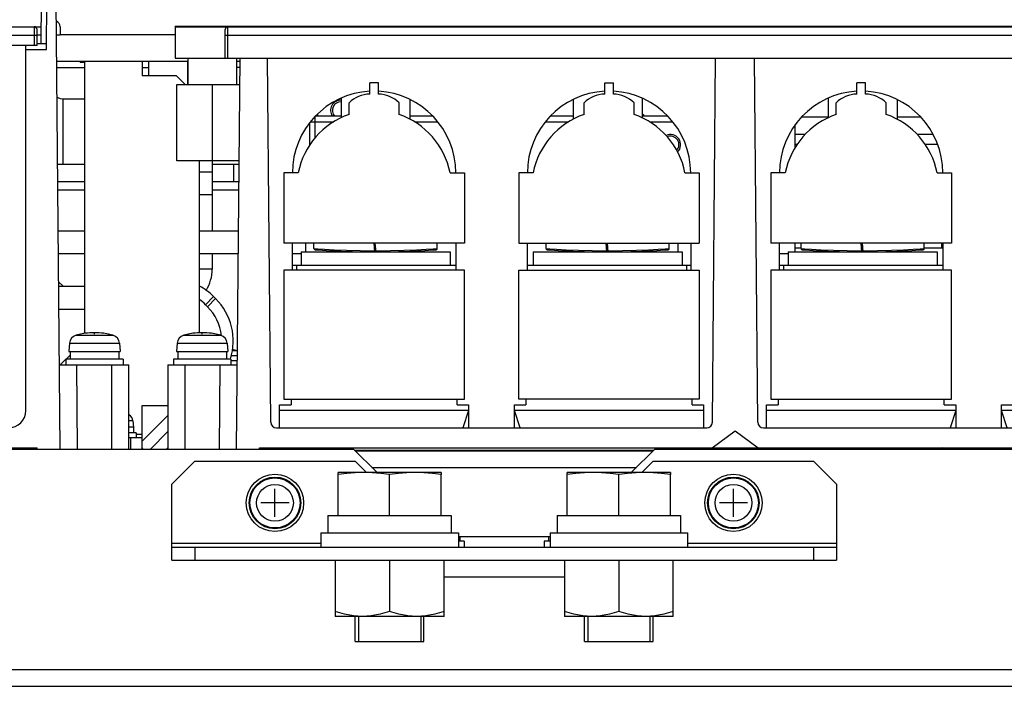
# Model space of a CAD drawing. Extents: x 33 to 410, y 33 to 287.
# Tile 6 of 90: x 82 to 99, y 62 to 74. Entities that reach past the tile are written whole.
import ezdxf

# ---------------------------------------------------------------- set-up
doc = ezdxf.new("R2010")
doc.units = 0
doc.header["$LTSCALE"] = 23.1
doc.linetypes.add('HIDDEN', pattern=[0.2, 0.1, -0.1])
doc.layers.get('0').update_dxf_attribs({"linetype": 'CONTINUOUS'})
for name, color, linetype in [('ALL_AXIS', 7, 'CONTINUOUS'), ('ALL_CURVE', 7, 'CONTINUOUS'), ('ALL_FEATURES', 7, 'CONTINUOUS'), ('DEFAULT_2', 8, 'HIDDEN')]:
    doc.layers.add(name, color=color, linetype=linetype)

msp = doc.modelspace()

# ---------------------------------------------------------------- linework, layer by layer
at = {"color": 7, "linetype": 'CONTINUOUS'}
for p, q in [((82.789, 73.102), (82.869, 73.102)), ((87.239, 64.412), (87.239, 63.432)), ((88.189, 64.412), (88.189, 63.517)), ((89.139, 63.432), (89.139, 64.412)), ((91.239, 64.412), (91.239, 63.432)), ((92.189, 64.412), (92.189, 63.517)), ((93.139, 63.432), (93.139, 64.412)), ((89.139, 63.432), (87.239, 63.432)), ((93.139, 63.432), (91.239, 63.432)), ((87.589, 62.992), (88.789, 62.992)), ((91.589, 62.992), (92.789, 62.992))]:
    msp.add_line(p, q, dxfattribs=at)
for points in [[(87.714, 63.432), (87.559, 63.442), (87.402, 63.47), (87.239, 63.517)], [(88.189, 63.517), (88.026, 63.47), (87.869, 63.442), (87.714, 63.432)], [(88.664, 63.432), (88.509, 63.442), (88.352, 63.47), (88.189, 63.517)], [(89.139, 63.517), (88.976, 63.47), (88.819, 63.442), (88.664, 63.432)], [(91.714, 63.432), (91.559, 63.442), (91.402, 63.47), (91.239, 63.517)], [(92.189, 63.517), (92.026, 63.47), (91.869, 63.442), (91.714, 63.432)], [(92.664, 63.432), (92.509, 63.442), (92.352, 63.47), (92.189, 63.517)], [(93.139, 63.517), (92.976, 63.47), (92.819, 63.442), (92.664, 63.432)]]:
    msp.add_lwpolyline(points, dxfattribs=at)
at = {"layer": 'ALL_AXIS', "color": 7, "linetype": 'CONTINUOUS'}
for p, q in [((84.449, 73.732), (84.449, 73.722)), ((84.449, 73.732), (110.949, 73.732)), ((84.449, 73.722), (85.369, 73.722)), ((82.815, 73.122), (82.815, 73.102)), ((82.815, 73.102), (82.869, 73.102)), ((83.989, 72.862), (83.989, 73.122)), ((84.664, 73.122), (84.664, 72.712)), ((97.819, 69.947), (97.819, 69.862)), ((82.602, 68.198), (82.589, 68.052)), ((82.589, 68.052), (83.489, 68.052)), ((82.614, 68.052), (82.614, 67.922)), ((83.464, 68.052), (83.464, 67.922)), ((83.476, 68.198), (83.489, 68.052)), ((84.482, 68.198), (84.469, 68.052)), ((84.469, 68.052), (85.369, 68.052)), ((84.494, 68.052), (84.494, 67.922)), ((85.344, 68.052), (85.344, 67.922)), ((85.356, 68.198), (85.369, 68.052)), ((82.539, 67.922), (82.539, 67.822)), ((83.539, 67.922), (82.539, 67.922)), ((83.539, 67.922), (83.539, 67.822)), ((84.419, 67.922), (84.419, 67.822)), ((85.419, 67.922), (84.419, 67.922)), ((85.419, 67.922), (85.419, 67.822)), ((85.533, 67.892), (85.419, 67.892)), ((83.709, 66.844), (83.719, 66.732)), ((83.719, 66.732), (83.639, 66.732)), ((83.719, 66.732), (83.719, 66.632)), ((83.769, 66.632), (83.639, 66.632)), ((83.769, 66.632), (83.769, 66.552)), ((87.289, 65.192), (87.289, 65.905)), ((88.639, 65.942), (87.739, 65.942)), ((88.189, 65.192), (88.189, 65.905)), ((89.089, 65.192), (89.089, 65.905)), ((91.289, 65.192), (91.289, 65.905)), ((92.639, 65.942), (91.739, 65.942)), ((92.189, 65.192), (92.189, 65.905)), ((93.089, 65.192), (93.089, 65.905)), ((87.114, 65.192), (89.264, 65.192)), ((87.114, 65.192), (87.114, 64.892)), ((89.264, 65.192), (89.264, 64.892)), ((91.114, 65.192), (93.264, 65.192)), ((91.114, 65.192), (91.114, 64.892)), ((93.264, 65.192), (93.264, 64.892)), ((86.989, 64.892), (89.389, 64.892)), ((86.989, 64.892), (86.989, 64.642)), ((89.389, 64.892), (89.389, 64.642)), ((89.414, 64.822), (89.414, 64.742)), ((90.964, 64.822), (90.964, 64.742)), ((90.989, 64.892), (93.389, 64.892)), ((90.989, 64.892), (90.989, 64.642)), ((93.389, 64.892), (93.389, 64.642)), ((89.489, 64.742), (89.389, 64.742)), ((89.489, 64.742), (89.489, 64.642)), ((90.989, 64.742), (90.889, 64.742)), ((90.889, 64.742), (90.889, 64.642)), ((87.646, 63.432), (87.646, 62.992)), ((88.732, 63.432), (88.732, 62.992)), ((91.646, 63.432), (91.646, 62.992)), ((92.732, 63.432), (92.732, 62.992)), ((87.646, 62.992), (88.732, 62.992)), ((91.646, 62.992), (92.732, 62.992))]:
    msp.add_line(p, q, dxfattribs=at)
at = {"layer": 'ALL_AXIS', "color": 9, "linetype": 'CONTINUOUS'}
for p, q in [((82.718, 68.338), (83.36, 68.338)), ((84.598, 68.338), (85.24, 68.338)), ((82.602, 68.198), (83.476, 68.198)), ((84.482, 68.198), (85.356, 68.198)), ((85.534, 68.064), (85.444, 68.064)), ((85.533, 67.977), (85.425, 67.977)), ((83.709, 66.844), (83.639, 66.844))]:
    msp.add_line(p, q, dxfattribs=at)
at = {"layer": 'ALL_AXIS', "color": 3, "linetype": 'CONTINUOUS'}
msp.add_line((90.989, 64.822), (89.389, 64.822), dxfattribs=at)
at = {"layer": 'ALL_AXIS', "color": 7, "linetype": 'CONTINUOUS'}
for points in [[(87.739, 65.942), (87.591, 65.938), (87.442, 65.925), (87.289, 65.905)], [(88.189, 65.905), (88.036, 65.925), (87.887, 65.938), (87.739, 65.942)], [(88.639, 65.942), (88.491, 65.938), (88.342, 65.925), (88.189, 65.905)], [(89.089, 65.905), (88.936, 65.925), (88.787, 65.938), (88.639, 65.942)], [(91.739, 65.942), (91.591, 65.938), (91.442, 65.925), (91.289, 65.905)], [(92.189, 65.905), (92.036, 65.925), (91.887, 65.938), (91.739, 65.942)], [(92.639, 65.942), (92.491, 65.938), (92.342, 65.925), (92.189, 65.905)], [(93.089, 65.905), (92.936, 65.925), (92.787, 65.938), (92.639, 65.942)]]:
    msp.add_lwpolyline(points, dxfattribs=at)
for centre, radius in [((86.189, 65.412), 0.5), ((86.189, 65.412), 0.45), ((94.189, 65.412), 0.5), ((94.189, 65.412), 0.45)]:
    msp.add_circle(centre, radius, dxfattribs=at)
at = {"layer": 'ALL_AXIS', "color": 9, "linetype": 'CONTINUOUS'}
for centre, radius in [((86.189, 65.412), 0.437), ((94.189, 65.412), 0.437), ((86.189, 65.412), 0.321), ((94.189, 65.412), 0.321)]:
    msp.add_circle(centre, radius, dxfattribs=at)
at = {"layer": 'ALL_AXIS', "color": 7, "linetype": 'CONTINUOUS'}
for centre, radius, start, end in [((82.761, 68.184), 0.16, 105.494, 175), ((83.039, 67.182), 1.2, 74.506, 105.494), ((83.317, 68.184), 0.16, 5, 74.506), ((84.641, 68.184), 0.16, 105.494, 175), ((84.919, 67.182), 1.2, 74.506, 105.494), ((85.197, 68.184), 0.16, 5, 74.506), ((85.339, 67.392), 0.7, 73.743, 81.1711), ((83.58, 66.833), 0.13, 5, 62.2611)]:
    msp.add_arc(centre, radius, start, end, dxfattribs=at)
at = {"layer": 'ALL_CURVE', "color": 40, "linetype": 'CONTINUOUS'}
for p, q in [((83.039, 68.357), (83.039, 68.382)), ((84.919, 68.357), (84.919, 68.382)), ((86.189, 65.167), (86.189, 65.657)), ((94.189, 65.167), (94.189, 65.657)), ((86.434, 65.412), (85.944, 65.412)), ((94.434, 65.412), (93.944, 65.412))]:
    msp.add_line(p, q, dxfattribs=at)
for centre, radius, start, end in [((83.039, 67.182), 1.2, 78.2193, 101.7807), ((84.919, 67.182), 1.2, 78.2193, 101.7807), ((85.339, 67.392), 0.7, 75.0994, 81.1984)]:
    msp.add_arc(centre, radius, start, end, dxfattribs=at)
at = {"layer": 'ALL_FEATURES', "color": 7, "linetype": 'CONTINUOUS'}
for p, q in [((82.108, 74.172), (82.101, 73.422)), ((82.2, 73.323), (82.208, 74.172)), ((82.439, 66.352), (82.371, 74.172)), ((68.409, 73.722), (82.104, 73.722)), ((82.439, 73.722), (82.439, 73.572)), ((84.449, 73.722), (84.449, 73.172)), ((85.369, 73.722), (111.084, 73.722)), ((82.039, 73.392), (82.039, 73.672)), ((82.102, 73.572), (82.039, 73.572)), ((82.439, 73.572), (82.376, 73.572)), ((85.319, 73.172), (85.319, 73.672)), ((82.039, 73.392), (68.789, 73.392)), ((81.839, 67.022), (81.839, 73.392)), ((82.201, 73.422), (82.039, 73.422)), ((82.38, 73.122), (84.674, 73.122)), ((82.869, 68.369), (82.869, 73.122)), ((83.869, 73.122), (83.869, 72.862)), ((84.449, 73.172), (111.019, 73.172)), ((84.674, 72.712), (84.674, 73.172)), ((85.519, 66.352), (85.579, 73.172)), ((85.524, 72.712), (85.524, 73.172)), ((85.524, 73.122), (85.578, 73.122)), ((86.115, 66.821), (86.059, 73.172)), ((93.823, 66.821), (93.879, 73.172)), ((94.615, 66.821), (94.559, 73.172)), ((82.381, 73.012), (82.869, 73.012)), ((83.869, 73.012), (83.989, 73.012)), ((84.469, 72.862), (83.869, 72.862)), ((84.619, 72.712), (84.469, 72.862)), ((84.674, 73.012), (84.664, 73.012)), ((85.577, 73.012), (85.524, 73.012)), ((84.474, 71.382), (84.474, 72.712)), ((84.474, 72.712), (85.575, 72.712)), ((87.844, 72.545), (87.844, 72.745)), ((87.994, 72.745), (87.844, 72.745)), ((87.994, 72.545), (87.994, 72.745)), ((91.944, 72.545), (91.944, 72.745)), ((91.944, 72.745), (92.094, 72.745)), ((92.094, 72.545), (92.094, 72.745)), ((96.494, 72.745), (96.344, 72.745)), ((96.344, 72.545), (96.344, 72.745)), ((96.494, 72.545), (96.494, 72.745)), ((82.489, 72.462), (82.869, 72.462)), ((87.344, 72.474), (87.344, 72.133)), ((87.483, 72.191), (87.483, 72.391)), ((88.355, 72.191), (88.355, 72.391)), ((88.544, 72.451), (88.544, 72.108)), ((91.394, 72.451), (91.394, 72.108)), ((91.583, 72.191), (91.583, 72.391)), ((92.455, 72.191), (92.455, 72.391)), ((92.594, 72.474), (92.594, 72.133)), ((95.844, 72.474), (95.844, 72.133)), ((95.983, 72.191), (95.983, 72.391)), ((96.855, 72.191), (96.855, 72.391)), ((97.044, 72.451), (97.044, 72.108)), ((95.269, 71.616), (95.269, 72.013)), ((95.443, 71.842), (95.269, 71.842)), ((97.675, 71.842), (97.395, 71.842)), ((82.395, 71.322), (82.869, 71.322)), ((85.563, 71.382), (84.474, 71.382)), ((84.869, 68.379), (84.869, 71.382)), ((85.094, 71.322), (85.563, 71.322)), ((85.469, 71.022), (85.469, 71.322)), ((84.869, 71.192), (85.094, 71.192)), ((86.344, 71.172), (86.344, 69.947)), ((86.594, 71.172), (86.344, 71.172)), ((89.244, 71.172), (89.494, 71.172)), ((89.494, 71.172), (89.494, 69.947)), ((90.444, 71.172), (90.444, 69.947)), ((90.694, 71.172), (90.444, 71.172)), ((93.344, 71.172), (93.594, 71.172)), ((93.594, 71.172), (93.594, 69.947)), ((95.094, 71.172), (94.844, 71.172)), ((94.844, 71.172), (94.844, 69.947)), ((97.744, 71.172), (97.994, 71.172)), ((97.994, 71.172), (97.994, 69.947)), ((84.869, 70.792), (85.094, 70.792)), ((82.406, 70.162), (82.869, 70.162)), ((84.869, 70.162), (85.553, 70.162)), ((89.494, 69.947), (86.344, 69.947)), ((86.494, 69.472), (86.494, 69.947)), ((86.719, 69.947), (86.719, 69.792)), ((86.869, 69.85), (86.869, 69.947)), ((87.933, 69.792), (87.92, 69.947)), ((87.953, 69.792), (87.94, 69.947)), ((89.019, 69.85), (89.019, 69.947)), ((89.344, 69.947), (89.344, 69.472)), ((90.444, 69.947), (93.594, 69.947)), ((90.594, 69.472), (90.594, 69.947)), ((90.919, 69.85), (90.919, 69.947)), ((91.983, 69.792), (91.97, 69.947)), ((92.003, 69.792), (91.99, 69.947)), ((93.069, 69.85), (93.069, 69.947)), ((93.219, 69.947), (93.219, 69.792)), ((93.444, 69.947), (93.444, 69.472)), ((97.994, 69.947), (94.844, 69.947)), ((94.994, 69.472), (94.994, 69.947)), ((95.269, 69.792), (95.269, 69.947)), ((95.369, 69.85), (95.369, 69.947)), ((96.433, 69.792), (96.42, 69.947)), ((96.453, 69.792), (96.44, 69.947)), ((97.519, 69.85), (97.519, 69.947)), ((97.844, 69.947), (97.844, 69.472)), ((86.644, 69.792), (86.644, 69.562)), ((86.644, 69.792), (89.244, 69.792)), ((87.119, 69.815), (87.119, 69.792)), ((87.344, 69.805), (87.344, 69.792)), ((88.544, 69.804), (88.544, 69.792)), ((89.244, 69.792), (89.244, 69.562)), ((90.694, 69.792), (90.694, 69.562)), ((90.694, 69.792), (93.294, 69.792)), ((91.394, 69.805), (91.394, 69.792)), ((92.594, 69.804), (92.594, 69.792)), ((92.819, 69.815), (92.819, 69.792)), ((93.294, 69.792), (93.294, 69.562)), ((95.144, 69.792), (97.744, 69.792)), ((95.144, 69.792), (95.144, 69.562)), ((95.269, 69.862), (95.369, 69.862)), ((95.669, 69.813), (95.669, 69.792)), ((95.844, 69.805), (95.844, 69.792)), ((97.044, 69.804), (97.044, 69.792)), ((97.519, 69.862), (97.844, 69.862)), ((97.744, 69.792), (97.744, 69.562)), ((86.344, 69.472), (86.344, 67.222)), ((89.494, 69.472), (86.344, 69.472)), ((86.494, 69.562), (89.344, 69.562)), ((89.494, 67.222), (89.494, 69.472)), ((90.444, 67.222), (90.444, 69.472)), ((90.444, 69.472), (93.594, 69.472)), ((90.594, 69.562), (93.444, 69.562)), ((93.594, 69.472), (93.594, 67.222)), ((97.994, 69.472), (94.844, 69.472)), ((94.844, 69.472), (94.844, 67.222)), ((94.994, 69.562), (97.844, 69.562)), ((97.994, 67.222), (97.994, 69.472)), ((82.414, 69.192), (82.869, 69.192)), ((85.118, 69.012), (85.153, 68.977)), ((82.443, 67.822), (82.539, 67.918)), ((82.543, 67.922), (82.614, 67.993)), ((82.426, 67.822), (83.639, 67.822)), ((83.639, 66.352), (83.639, 67.822)), ((84.319, 67.822), (84.319, 66.352)), ((84.319, 67.822), (85.532, 67.822)), ((86.344, 67.222), (89.494, 67.222)), ((86.469, 67.222), (86.469, 67.122)), ((89.369, 67.122), (89.369, 67.222)), ((93.594, 67.222), (90.444, 67.222)), ((90.569, 67.222), (90.569, 67.122)), ((93.469, 67.122), (93.469, 67.222)), ((94.844, 67.222), (97.994, 67.222)), ((94.969, 67.222), (94.969, 67.122)), ((97.869, 67.122), (97.869, 67.222)), ((83.869, 66.352), (83.869, 67.112)), ((83.869, 67.112), (84.319, 67.112)), ((86.269, 66.722), (86.269, 67.122)), ((86.269, 67.122), (86.469, 67.122)), ((89.369, 67.122), (89.569, 67.122)), ((89.569, 67.022), (89.469, 66.722)), ((89.569, 67.122), (89.569, 66.722)), ((90.369, 67.122), (90.569, 67.122)), ((90.369, 66.722), (90.369, 67.122)), ((90.469, 66.722), (90.369, 67.022)), ((93.469, 67.122), (93.669, 67.122)), ((93.669, 67.122), (93.669, 66.722)), ((94.769, 67.122), (94.969, 67.122)), ((94.769, 66.722), (94.769, 67.122)), ((97.869, 67.122), (98.069, 67.122)), ((98.069, 67.022), (97.969, 66.722)), ((98.069, 67.122), (98.069, 66.722)), ((98.869, 67.122), (99.069, 67.122)), ((98.869, 66.722), (98.869, 67.122)), ((98.969, 66.722), (98.869, 67.022)), ((86.215, 66.722), (93.723, 66.722)), ((93.819, 66.372), (94.219, 66.672)), ((94.219, 66.672), (94.619, 66.372)), ((94.715, 66.722), (102.223, 66.722)), ((83.639, 66.552), (83.869, 66.552)), ((83.669, 66.552), (83.669, 66.352)), ((84.319, 66.657), (84.014, 66.352)), ((70.143, 66.372), (82.039, 66.372)), ((70.409, 66.352), (87.559, 66.352)), ((82.039, 66.352), (82.039, 66.372)), ((85.919, 66.352), (85.919, 66.372)), ((85.919, 66.372), (110.235, 66.372)), ((87.016, 66.352), (87.036, 66.372)), ((87.959, 65.952), (87.559, 66.352)), ((87.579, 66.332), (92.799, 66.332)), ((87.789, 66.322), (87.789, 66.332)), ((88.189, 66.322), (88.189, 66.332)), ((88.589, 66.322), (88.589, 66.332)), ((91.789, 66.322), (91.789, 66.332)), ((92.189, 66.322), (92.189, 66.332)), ((92.819, 66.352), (92.419, 65.952)), ((92.589, 66.322), (92.589, 66.332)), ((92.819, 66.352), (109.969, 66.352)), ((93.342, 66.372), (93.362, 66.352)), ((93.669, 66.352), (93.669, 66.372)), ((94.769, 66.352), (94.769, 66.372)), ((96.365, 66.352), (96.345, 66.372)), ((98.034, 66.352), (98.031, 66.372)), ((84.789, 66.142), (84.389, 65.742)), ((84.789, 66.142), (87.589, 66.142)), ((87.789, 65.942), (87.589, 66.142)), ((92.789, 66.142), (92.589, 65.942)), ((92.789, 66.142), (95.589, 66.142)), ((95.989, 65.742), (95.589, 66.142)), ((87.295, 65.942), (87.289, 65.94)), ((87.289, 65.905), (87.289, 65.94)), ((87.739, 65.942), (87.295, 65.942)), ((87.959, 65.952), (87.959, 65.942)), ((89.083, 65.942), (88.639, 65.942)), ((89.089, 65.94), (89.083, 65.942)), ((89.089, 65.94), (89.089, 65.905)), ((91.295, 65.942), (91.289, 65.94)), ((91.289, 65.905), (91.289, 65.94)), ((91.739, 65.942), (91.295, 65.942)), ((92.419, 65.952), (92.419, 65.942)), ((93.083, 65.942), (92.639, 65.942)), ((93.089, 65.94), (93.083, 65.942)), ((93.089, 65.94), (93.089, 65.905)), ((84.389, 64.412), (84.389, 65.742)), ((95.989, 65.742), (95.989, 64.412)), ((84.389, 64.642), (95.989, 64.642)), ((84.789, 64.642), (84.789, 64.412)), ((95.589, 64.642), (95.589, 64.412))]:
    msp.add_line(p, q, dxfattribs=at)
at = {"layer": 'ALL_FEATURES', "color": 9, "linetype": 'CONTINUOUS'}
for p, q in [((81.989, 73.722), (81.989, 73.392)), ((85.369, 73.172), (85.369, 73.722)), ((68.639, 73.572), (82.039, 73.572)), ((84.449, 73.582), (82.439, 73.582)), ((85.319, 73.572), (111.019, 73.572)), ((81.839, 73.323), (82.2, 73.323)), ((85.099, 71.382), (85.099, 72.712)), ((82.489, 72.462), (82.489, 71.322)), ((86.939, 72.162), (86.939, 72.203)), ((86.809, 72.062), (87.214, 72.062)), ((86.889, 71.784), (86.889, 72.156)), ((88.624, 72.062), (89.029, 72.062)), ((90.909, 72.062), (91.314, 72.062)), ((92.724, 72.062), (93.129, 72.062)), ((95.844, 72.142), (95.376, 72.142)), ((97.462, 72.142), (97.044, 72.142)), ((95.299, 71.666), (95.269, 71.666)), ((97.754, 71.666), (97.539, 71.666)), ((82.869, 70.872), (82.399, 70.872)), ((85.559, 70.872), (85.094, 70.872)), ((88.948, 69.845), (89.019, 69.85)), ((92.998, 69.845), (93.069, 69.85)), ((97.448, 69.845), (97.519, 69.85)), ((85.094, 69.492), (84.869, 69.492)), ((86.569, 69.472), (86.569, 69.562)), ((93.369, 69.562), (93.369, 69.472)), ((95.069, 69.472), (95.069, 69.562)), ((85.118, 69.012), (84.977, 68.871)), ((85.153, 68.977), (85.012, 68.835)), ((84.977, 68.871), (85.012, 68.835)), ((82.726, 67.822), (82.739, 66.352)), ((83.339, 67.822), (83.339, 66.352)), ((84.619, 66.352), (84.619, 67.822)), ((85.219, 66.352), (85.232, 67.822)), ((89.569, 67.022), (86.269, 67.022)), ((93.669, 67.022), (90.369, 67.022)), ((98.069, 67.022), (94.769, 67.022)), ((102.169, 67.022), (98.869, 67.022)), ((84.319, 66.94), (83.869, 66.49)), ((83.769, 66.612), (83.869, 66.612)), ((83.889, 66.352), (83.869, 66.372)), ((84.296, 66.352), (84.319, 66.375)), ((87.43, 66.372), (87.45, 66.352)), ((87.53, 66.372), (87.53, 66.352)), ((92.848, 66.372), (92.848, 66.352)), ((92.948, 66.372), (92.928, 66.352)), ((96.062, 66.372), (96.082, 66.352)), ((96.489, 66.352), (96.509, 66.372)), ((97.847, 66.355), (97.829, 66.372)), ((97.847, 66.355), (97.845, 66.352)), ((97.847, 66.355), (97.853, 66.352)), ((97.881, 66.355), (97.879, 66.352)), ((97.89, 66.372), (97.894, 66.363)), ((87.879, 66.032), (92.499, 66.032)), ((86.989, 64.702), (84.389, 64.702)), ((95.989, 64.702), (93.389, 64.702)), ((89.139, 64.122), (91.239, 64.122)), ((115.128, 62.502), (65.25, 62.502))]:
    msp.add_line(p, q, dxfattribs=at)
at = {"layer": 'ALL_FEATURES', "color": 6, "linetype": 'CONTINUOUS'}
for p, q in [((92.594, 72.192), (92.619, 72.192)), ((92.619, 72.192), (92.619, 72.162)), ((86.789, 72.038), (86.789, 71.651)), ((87.344, 72.162), (86.895, 72.162)), ((88.943, 72.162), (88.544, 72.162)), ((91.394, 72.162), (90.995, 72.162)), ((93.043, 72.162), (92.594, 72.162))]:
    msp.add_line(p, q, dxfattribs=at)
at = {"layer": 'ALL_FEATURES', "color": 3, "linetype": 'CONTINUOUS'}
for p, q in [((85.094, 71.382), (85.094, 70.162)), ((82.398, 71.022), (82.869, 71.022)), ((85.094, 71.022), (85.56, 71.022)), ((82.409, 69.762), (82.869, 69.762)), ((84.869, 69.762), (85.549, 69.762)), ((85.094, 69.762), (85.094, 69.492)), ((86.494, 69.762), (86.644, 69.762)), ((94.994, 69.762), (95.144, 69.762)), ((82.491, 69.192), (82.413, 69.269)), ((82.417, 68.792), (82.869, 68.792)), ((87.299, 66.352), (87.319, 66.372)), ((93.059, 66.372), (93.079, 66.352)), ((87.589, 66.322), (92.789, 66.322)), ((84.389, 64.412), (95.989, 64.412)), ((64.979, 62.212), (115.399, 62.212))]:
    msp.add_line(p, q, dxfattribs=at)
at = {"layer": 'ALL_FEATURES', "color": 7, "linetype": 'CONTINUOUS'}
for points in [[(82.387, 72.492), (82.397, 72.484), (82.443, 72.467), (82.489, 72.462)], [(86.869, 69.85), (86.871, 69.841), (86.877, 69.834), (86.888, 69.83)], [(89, 69.83), (89.011, 69.834), (89.017, 69.841), (89.019, 69.85)], [(90.919, 69.85), (90.921, 69.841), (90.927, 69.834), (90.938, 69.83)], [(93.05, 69.83), (93.061, 69.834), (93.067, 69.841), (93.069, 69.85)], [(95.369, 69.85), (95.371, 69.841), (95.377, 69.834), (95.388, 69.83)], [(97.5, 69.83), (97.511, 69.834), (97.517, 69.841), (97.519, 69.85)]]:
    msp.add_lwpolyline(points, dxfattribs=at)
at = {"layer": 'ALL_FEATURES', "color": 9, "linetype": 'CONTINUOUS'}
for points in [[(86.869, 69.85), (86.935, 69.845), (87.053, 69.838), (87.223, 69.829)], [(87.223, 69.829), (87.435, 69.82), (87.676, 69.814), (87.931, 69.812)], [(87.951, 69.812), (88.206, 69.814), (88.446, 69.82)], [(88.446, 69.82), (88.658, 69.829), (88.828, 69.838), (88.948, 69.845)], [(90.919, 69.85), (90.985, 69.845), (91.103, 69.838), (91.273, 69.829)], [(91.273, 69.829), (91.485, 69.82), (91.726, 69.814), (91.981, 69.812)], [(92.001, 69.812), (92.256, 69.814), (92.496, 69.82)], [(92.496, 69.82), (92.708, 69.829), (92.878, 69.838), (92.998, 69.845)], [(95.369, 69.85), (95.435, 69.845), (95.553, 69.838), (95.723, 69.829)], [(95.723, 69.829), (95.935, 69.82), (96.176, 69.814), (96.431, 69.812)], [(96.451, 69.812), (96.706, 69.814), (96.946, 69.82)], [(96.946, 69.82), (97.158, 69.829), (97.328, 69.838), (97.448, 69.845)], [(97.86, 66.372), (97.857, 66.368), (97.852, 66.362), (97.847, 66.355)], [(97.894, 66.363), (97.889, 66.361), (97.885, 66.358), (97.881, 66.355)], [(97.975, 66.359), (97.959, 66.362), (97.94, 66.365), (97.918, 66.366), (97.894, 66.363)], [(98.002, 66.352), (98.001, 66.352), (97.989, 66.356), (97.975, 66.359)]]:
    msp.add_lwpolyline(points, dxfattribs=at)
at = {"layer": 'ALL_FEATURES', "color": 7, "linetype": 'CONTINUOUS'}
for centre, radius, start, end in [((81.989, 73.672), 0.05, 0, 90), ((82.339, 73.722), 0.1, 0, 69.5791), ((85.369, 73.672), 0.05, 90, 180), ((87.919, 71.172), 1.425, 93.017, 180), ((87.844, 72.045), 0.5, 90, 136.2005), ((87.919, 71.172), 1.425, 0, 86.983), ((87.994, 72.045), 0.5, 43.7995, 90), ((92.019, 71.172), 1.425, 93.017, 180), ((91.944, 72.045), 0.5, 90, 136.2005), ((92.019, 71.172), 1.425, 0, 86.983), ((92.094, 72.045), 0.5, 43.7995, 90), ((96.419, 71.172), 1.425, 93.017, 180), ((96.344, 72.045), 0.5, 90, 136.2005), ((96.419, 71.172), 1.425, 0, 86.983), ((96.494, 72.045), 0.5, 43.7995, 90), ((87.919, 70.913), 1.35, 108.837, 168.9563), ((87.919, 70.913), 1.35, 11.0437, 71.163), ((92.019, 70.913), 1.35, 108.837, 168.9563), ((92.019, 70.913), 1.35, 11.0437, 71.163), ((96.419, 70.913), 1.35, 108.837, 168.9563), ((96.419, 70.913), 1.35, 11.0437, 71.163), ((87.944, 84.517), 14.725, 265.8859, 269.9499), ((87.944, 84.517), 14.725, 270.0357, 274.1139), ((91.994, 84.517), 14.725, 265.8859, 269.9499), ((91.994, 84.517), 14.725, 270.0357, 274.1139), ((96.444, 84.517), 14.725, 265.8859, 269.9499), ((96.444, 84.517), 14.725, 270.0357, 274.1139), ((84.376, 68.27), 1.05, 45, 61.8235), ((84.411, 68.234), 1.05, 342.7814, 45), ((81.539, 67.022), 0.3, 270, 360), ((86.215, 66.822), 0.1, 180.5, 270), ((93.723, 66.822), 0.1, 270, 359.5), ((94.715, 66.822), 0.1, 180.5, 270), ((85.931, 66.714), 1.05, 339.7695, 340.9118), ((94.447, 66.714), 1.05, 199.0882, 200.2305)]:
    msp.add_arc(centre, radius, start, end, dxfattribs=at)
at = {"layer": 'ALL_FEATURES', "color": 6, "linetype": 'CONTINUOUS'}
for centre, radius, start, end in [((87.339, 72.262), 0.179, 88.3823, 214.1162), ((87.339, 72.262), 0.15, 88.0712, 222.3239), ((93.089, 71.662), 0.179, 315.0177, 115.0307), ((93.089, 71.662), 0.15, 318.0768, 110.8483)]:
    msp.add_arc(centre, radius, start, end, dxfattribs=at)
at = {"layer": 'ALL_FEATURES', "color": 3, "linetype": 'CONTINUOUS'}
msp.add_arc((84.394, 69.492), 0.7, 327.9042, 360, dxfattribs=at)
at = {"layer": 'ALL_FEATURES', "color": 9, "linetype": 'CONTINUOUS'}
for centre, start, end in [((84.376, 68.27), 45, 54.4094), ((84.411, 68.234), 6.7072, 45), ((85.931, 66.714), 334.6889, 336.2207), ((97.169, 67.032), 231.3459, 233.4667), ((97.169, 67.032), 306.5509, 308.6695)]:
    msp.add_arc(centre, 0.85, start, end, dxfattribs=at)
at = {"layer": 'DEFAULT_2', "color": 8, "linetype": 'HIDDEN'}
for p, q in [((82.789, 73.102), (82.789, 73.122)), ((87.589, 62.992), (87.589, 63.432)), ((88.789, 62.992), (88.789, 63.432)), ((91.589, 62.992), (91.589, 63.432)), ((92.789, 62.992), (92.789, 63.432))]:
    msp.add_line(p, q, dxfattribs=at)

doc.saveas('drawing.dxf')
